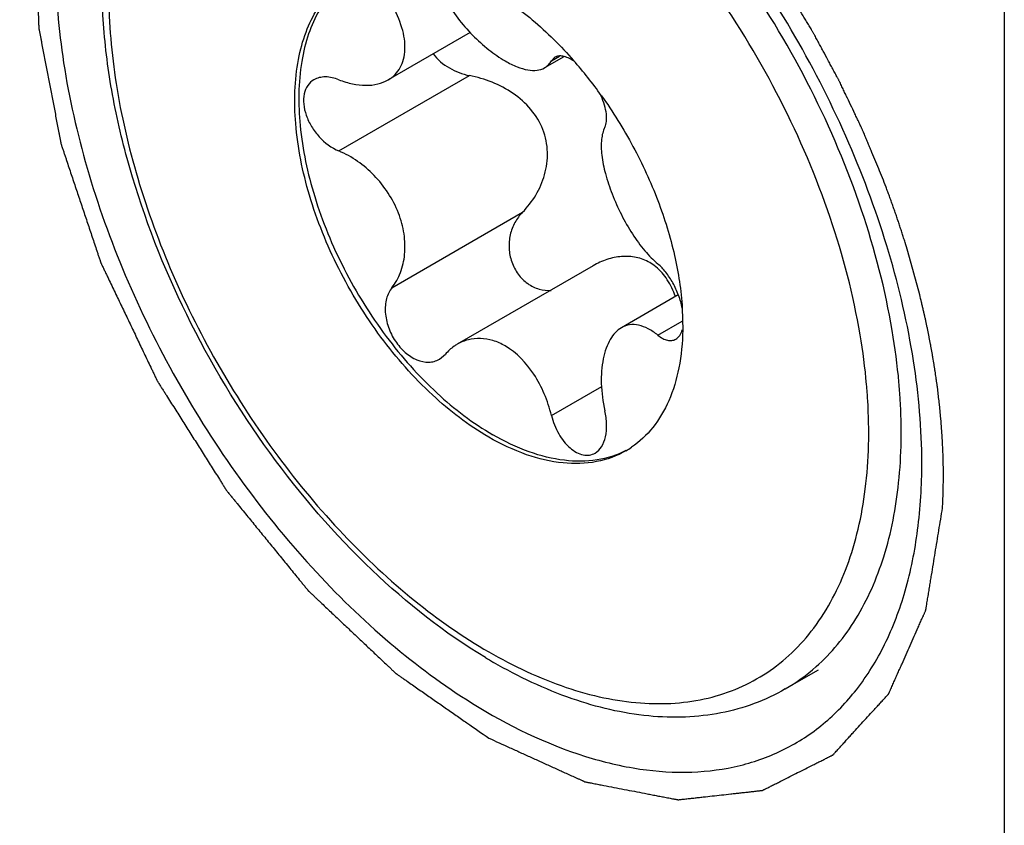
# Model space of a CAD drawing. Header units: inches. Extents: x 0 to 34, y 0 to 22.
# Tile 51 of 126: x 23.911 to 24.08, y 9.2 to 9.338. Entities that reach past the tile are written whole.
import ezdxf

# ---------------------------------------------------------------- set-up
doc = ezdxf.new("R2010")
doc.units = ezdxf.units.IN
doc.header["$LTSCALE"] = 1.87
doc.header["$MEASUREMENT"] = 0
doc.layers.get('0').update_dxf_attribs({"linetype": 'CONTINUOUS'})
doc.layers.add('02___PRT_ALL_AXES', color=7, linetype='CONTINUOUS')
doc.layers.add('COSMETIC', color=7, linetype='CONTINUOUS')

msp = doc.modelspace()

# ---------------------------------------------------------------- linework, layer by layer
at = {"color": 7, "linetype": 'CONTINUOUS'}
for p, q in [((24.0799177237, 13.3958935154), (24.0799177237, 8.8236599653)), ((23.98836336, 9.3359274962), (23.9742654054, 9.327787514)), ((24.0043963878, 9.3317698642), (24.0010965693, 9.3298645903)), ((24.0022736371, 9.331077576), (24.0036392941, 9.3318660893)), ((24.0028602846, 9.3316829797), (24.0022736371, 9.331077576)), ((23.965830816, 9.3156108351), (23.988215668, 9.3285355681)), ((23.9749248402, 9.292172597), (23.9973096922, 9.30509733)), ((24.0093993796, 9.2959255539), (23.9861352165, 9.2824931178)), ((24.0240110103, 9.2909472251), (24.0142685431, 9.2853220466)), ((24.0247053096, 9.2886656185), (24.0247884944, 9.2849152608)), ((24.0205284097, 9.28402913), (24.0246831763, 9.2864280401)), ((23.9830589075, 9.2799168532), (23.9840855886, 9.2807763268)), ((24.0022736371, 9.2702747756), (24.0108910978, 9.2752503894))]:
    msp.add_line(p, q, dxfattribs=at)
for centre, radius, start, end in [((23.9490378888, 9.2810712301), 0.0758835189, 35.5026209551, 41.2583291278), ((24.015092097, 9.2895127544), 0.008052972, 51.0699966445, 59.9292445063), ((24.0072045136, 9.2778269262), 0.0156994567, 299.9994337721, 304.0946015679), ((24.0383196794, 9.3075711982), 0.0919381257, 238.9816782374, 239.9957149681), ((24.0261828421, 9.25136998), 0.0323136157, 300.0152062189, 311.6427433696)]:
    msp.add_arc(centre, radius, start, end, dxfattribs=at)
for points, knots in [([(23.9909428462, 9.228779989), (23.9839381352, 9.2329914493), (23.9704180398, 9.2436854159), (23.9531982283, 9.2636998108), (23.9391540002, 9.2870376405), (23.9308705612, 9.3080984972), (23.9268505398, 9.3250347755), (23.9252638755, 9.337171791), (23.9251000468, 9.3487131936), (23.9263871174, 9.3594468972), (23.9291422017, 9.3691715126), (23.9333754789, 9.3776826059), (23.9390586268, 9.3847412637), (23.9437790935, 9.3883294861), (23.946279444, 9.3897731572)], [0, 0, 0, 0, 0.1288745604, 0.2692510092, 0.4143588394, 0.5564089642, 0.6240653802, 0.6884358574, 0.7490226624, 0.8056053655, 0.8583060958, 0.9076335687, 0.9544751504, 1, 1, 1, 1]), ([(23.991529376, 9.3801922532), (23.9874864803, 9.3825265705), (23.9794451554, 9.3863529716), (23.967093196, 9.3893407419), (23.9572296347, 9.3890805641), (23.9501853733, 9.3871309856), (23.9453928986, 9.3848886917), (23.941054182, 9.3818604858), (23.9358427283, 9.3767362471), (23.9306843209, 9.3683261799), (23.9270938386, 9.3561317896), (23.9259749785, 9.3420996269), (23.9273297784, 9.3267248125), (23.931090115, 9.3105542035), (23.9371140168, 9.2941803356), (23.9451761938, 9.2782115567), (23.9549748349, 9.2632457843), (23.9661444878, 9.2498420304), (23.9782638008, 9.2385039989), (23.9870709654, 9.2323302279), (23.991529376, 9.2297559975)], [0, 0, 0, 0, 0.0603481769, 0.1143459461, 0.1629169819, 0.1858888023, 0.2084349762, 0.2309807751, 0.2539513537, 0.3025184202, 0.3565156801, 0.4168770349, 0.483444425, 0.5552710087, 0.6308760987, 0.7084491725, 0.7860225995, 0.8616282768, 0.9334494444, 1, 1, 1, 1]), ([(24.0607061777, 9.2848208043), (24.059521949, 9.2918293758), (24.0558212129, 9.3060299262), (24.0471329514, 9.3265464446), (24.0355724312, 9.3459788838), (24.0261415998, 9.3577861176), (24.0210670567, 9.3632269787)], [0, 0, 0, 0, 0.239705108, 0.4924583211, 0.7490949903, 1, 1, 1, 1]), ([(24.0552012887, 9.2841051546), (24.0540492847, 9.2909230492), (24.0504315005, 9.3047360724), (24.0419210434, 9.3246676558), (24.0305968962, 9.3435011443), (24.0213580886, 9.3549079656), (24.0163897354, 9.3601453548)], [0, 0, 0, 0, 0.2398867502, 0.4928839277, 0.7495484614, 1, 1, 1, 1]), ([(23.991529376, 9.266561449), (23.9880470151, 9.2685721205), (23.9812871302, 9.2737741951), (23.9726346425, 9.2836177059), (23.9655124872, 9.2952011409), (23.9605091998, 9.3075827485), (23.9580256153, 9.3197562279), (23.9582482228, 9.3293483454), (23.9600232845, 9.3359274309), (23.9620006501, 9.340019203), (23.9646462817, 9.3433649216), (23.9668447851, 9.3450479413), (23.9680046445, 9.3457175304)], [0, 0, 0, 0, 0.1286842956, 0.2702780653, 0.4174347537, 0.5617817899, 0.6954523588, 0.8127161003, 0.8646798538, 0.9125126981, 0.9571410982, 1, 1, 1, 1]), ([(23.9680182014, 9.3457017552), (23.9669025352, 9.3449794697), (23.9648009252, 9.3431988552), (23.9623061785, 9.3397564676), (23.960467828, 9.3356028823), (23.9588664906, 9.3289868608), (23.9588074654, 9.3194351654), (23.9614047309, 9.3073725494), (23.9664476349, 9.2951540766), (23.9735410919, 9.2837505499), (23.9821126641, 9.2740675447), (23.9887888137, 9.2689475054), (23.9922253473, 9.266963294)], [0, 0, 0, 0, 0.0428947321, 0.0878275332, 0.1361098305, 0.1885543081, 0.3065827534, 0.4404960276, 0.5845609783, 0.7310809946, 0.8719276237, 1, 1, 1, 1]), ([(23.991529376, 9.3433868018), (23.9941714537, 9.3418612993), (23.9993659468, 9.3381135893), (24.0038952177, 9.3336048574), (24.006082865, 9.3311130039)], [0, 0, 0, 0, 0.4791861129, 1, 1, 1, 1]), ([(23.9742653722, 9.3277875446), (23.9747001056, 9.3280384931), (23.9755071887, 9.3286532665), (23.9764243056, 9.3298855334), (23.9769961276, 9.3313664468), (23.9772170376, 9.3330413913), (23.9771013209, 9.3348649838), (23.9765036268, 9.3375287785), (23.9756340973, 9.3394861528), (23.9749248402, 9.3407614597)], [0, 0, 0, 0, 0.1047023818, 0.2086161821, 0.3164419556, 0.4321884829, 0.5583286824, 0.6956188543, 1, 1, 1, 1]), ([(23.9840855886, 9.3415791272), (23.9853630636, 9.3393591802), (23.987734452, 9.3363047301), (23.9914075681, 9.3329783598), (23.9933756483, 9.331605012), (23.9943610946, 9.3310360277)], [0, 0, 0, 0, 0.5173912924, 0.7701349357, 1, 1, 1, 1]), ([(23.9819898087, 9.3322509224), (23.982742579, 9.3312828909), (23.9846647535, 9.3296521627), (23.9870089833, 9.3287666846), (23.988215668, 9.3285355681)], [0, 0, 0, 0, 0.4995225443, 1, 1, 1, 1]), ([(24.0060428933, 9.3310548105), (24.0057474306, 9.3312498), (24.0051746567, 9.3315761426), (24.0043081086, 9.3318750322), (24.0035217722, 9.3319358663), (24.0030518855, 9.3317937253), (24.002860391, 9.3316830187)], [0, 0, 0, 0, 0.3129847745, 0.5799467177, 0.8044378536, 1, 1, 1, 1]), ([(23.9943610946, 9.3310360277), (23.9950105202, 9.3306610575), (23.9962535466, 9.3300343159), (23.9980933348, 9.3294584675), (23.9997311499, 9.3293462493), (24.0007036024, 9.3296376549), (24.0010965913, 9.3298645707)], [0, 0, 0, 0, 0.3163979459, 0.5851570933, 0.8085353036, 1, 1, 1, 1]), ([(24.0010965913, 9.3298645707), (24.0013381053, 9.3300040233), (24.0017923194, 9.3303600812), (24.0021310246, 9.3308254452), (24.0022736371, 9.331077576)], [0, 0, 0, 0, 0.4905148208, 1, 1, 1, 1]), ([(23.961559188, 9.3278120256), (23.9611418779, 9.3275711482), (23.9603824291, 9.3268632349), (23.9597863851, 9.3253542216), (23.9597298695, 9.3235724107), (23.9601813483, 9.3216578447), (23.9610970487, 9.3197537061), (23.9627958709, 9.3174833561), (23.9645508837, 9.3161480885), (23.965830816, 9.3156108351)], [0, 0, 0, 0, 0.0951004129, 0.1969511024, 0.3122481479, 0.4417549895, 0.5817266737, 0.726028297, 1, 1, 1, 1]), ([(23.965830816, 9.3278247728), (23.965097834, 9.3281142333), (23.9639542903, 9.3283868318), (23.9624846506, 9.3282274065), (23.9618433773, 9.3279760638), (23.961559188, 9.3278120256)], [0, 0, 0, 0, 0.5375575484, 0.7761726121, 1, 1, 1, 1]), ([(23.965830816, 9.3278247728), (23.9665953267, 9.3275228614), (23.9681105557, 9.3270533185), (23.9703763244, 9.3267852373), (23.972461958, 9.3269929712), (23.9737175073, 9.3274712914), (23.9742653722, 9.3277875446)], [0, 0, 0, 0, 0.2834928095, 0.5441209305, 0.781821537, 1, 1, 1, 1]), ([(23.9973096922, 9.30509733), (23.9981825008, 9.3059837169), (23.9997366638, 9.3079929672), (24.0012739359, 9.3115178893), (24.0018022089, 9.3154228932), (24.0010185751, 9.3193869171), (23.9988779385, 9.3228899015), (23.9957800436, 9.3256069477), (23.9921521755, 9.3275162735), (23.9895354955, 9.3282827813), (23.988215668, 9.3285355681)], [0, 0, 0, 0, 0.1180178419, 0.2382901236, 0.3609986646, 0.4861797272, 0.6138422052, 0.7431849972, 0.872510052, 1, 1, 1, 1]), ([(24.0114343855, 9.3196813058), (24.0115890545, 9.3199869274), (24.0117713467, 9.3207560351), (24.0117244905, 9.3220450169), (24.0113973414, 9.3235337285), (24.0110150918, 9.3245569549), (24.010782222, 9.3250852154)], [0, 0, 0, 0, 0.1841576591, 0.4145502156, 0.68961541, 1, 1, 1, 1]), ([(24.0108138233, 9.3251398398), (24.0128102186, 9.3223473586), (24.0164323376, 9.3165208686), (24.0206665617, 9.3073079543), (24.0235466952, 9.2979869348), (24.0245165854, 9.2917074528), (24.0247053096, 9.2886656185)], [0, 0, 0, 0, 0.2608386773, 0.5196785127, 0.7684185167, 1, 1, 1, 1]), ([(24.0114343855, 9.3196813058), (24.0111128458, 9.3190459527), (24.0107438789, 9.3174326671), (24.0108526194, 9.3147256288), (24.011505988, 9.3115740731), (24.0126499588, 9.3081585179), (24.0141980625, 9.3046916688), (24.0160614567, 9.3014124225), (24.0181415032, 9.2985491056), (24.0197174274, 9.2969210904), (24.0205284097, 9.2962430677)], [0, 0, 0, 0, 0.0814671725, 0.1845532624, 0.308548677, 0.4483559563, 0.5959619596, 0.7422801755, 0.8790633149, 1, 1, 1, 1]), ([(23.9749248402, 9.292172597), (23.9755433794, 9.2929433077), (23.9765598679, 9.2947834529), (23.9772541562, 9.2979713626), (23.9771256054, 9.3014801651), (23.9758100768, 9.3063103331), (23.9722793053, 9.3116661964), (23.968083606, 9.3146652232), (23.965830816, 9.3156108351)], [0, 0, 0, 0, 0.1043105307, 0.2176886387, 0.340562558, 0.4713064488, 0.7421110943, 1, 1, 1, 1]), ([(23.9973096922, 9.30509733), (23.9968000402, 9.3045797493), (23.9959081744, 9.3033767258), (23.9951042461, 9.3012460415), (23.9949041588, 9.2989087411), (23.995360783, 9.2965641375), (23.9964570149, 9.2944496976), (23.9980947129, 9.2928055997), (24.0000946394, 9.2918239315), (24.0015424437, 9.291673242), (24.0022358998, 9.2917221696)], [0, 0, 0, 0, 0.1206873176, 0.2451164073, 0.37381068, 0.505467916, 0.6367963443, 0.7638448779, 0.8844972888, 1, 1, 1, 1]), ([(24.0191271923, 9.2964818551), (24.0184102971, 9.2968957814), (24.0168240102, 9.2974965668), (24.0142777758, 9.2976273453), (24.0117451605, 9.2970897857), (24.0101585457, 9.2963640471), (24.0093993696, 9.2959255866)], [0, 0, 0, 0, 0.2439686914, 0.4899228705, 0.7416246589, 1, 1, 1, 1]), ([(24.0235232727, 9.2906680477), (24.0231712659, 9.2916687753), (24.0222999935, 9.2935565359), (24.0209302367, 9.2951501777), (24.020152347, 9.2957772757)], [0, 0, 0, 0, 0.5149635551, 1, 1, 1, 1]), ([(24.0247050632, 9.2886690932), (24.0245559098, 9.2894169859), (24.024119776, 9.2909045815), (24.023161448, 9.2929832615), (24.0219737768, 9.2948027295), (24.0210247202, 9.2958281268), (24.0205284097, 9.2962430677)], [0, 0, 0, 0, 0.2604463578, 0.5267901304, 0.7790685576, 1, 1, 1, 1]), ([(23.9749248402, 9.292172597), (23.9744906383, 9.2916315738), (23.9738465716, 9.2902458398), (23.9736829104, 9.2878757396), (23.9742262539, 9.2853648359), (23.9754056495, 9.2829944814), (23.9770807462, 9.281039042), (23.9790644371, 9.2797269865), (23.9808753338, 9.279322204), (23.9821966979, 9.2795126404), (23.9827878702, 9.2797602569), (23.9830589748, 9.2799169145)], [0, 0, 0, 0, 0.1117457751, 0.2379912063, 0.3768284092, 0.5208114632, 0.6602678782, 0.7869692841, 0.8980675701, 0.9495627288, 1, 1, 1, 1]), ([(24.014268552, 9.2853220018), (24.013886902, 9.2851017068), (24.0131534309, 9.2844998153), (24.0122779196, 9.2832789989), (24.0115888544, 9.2817446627), (24.0109117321, 9.2792307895), (24.0106813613, 9.2755966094), (24.011086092, 9.2726219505), (24.0114343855, 9.2710924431)], [0, 0, 0, 0, 0.0864554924, 0.1830936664, 0.2924086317, 0.4146813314, 0.6922398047, 1, 1, 1, 1]), ([(24.0205284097, 9.28402913), (24.0200051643, 9.2844481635), (24.0189635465, 9.285157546), (24.0173006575, 9.2858102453), (24.0156797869, 9.28591153), (24.014697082, 9.2855693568), (24.014268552, 9.2853220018)], [0, 0, 0, 0, 0.2964713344, 0.553530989, 0.7811714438, 1, 1, 1, 1]), ([(24.0247884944, 9.2849152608), (24.024746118, 9.2827408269), (24.0243534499, 9.2785979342), (24.0226649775, 9.2728815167), (24.0199273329, 9.2681570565), (24.0173791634, 9.2657561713), (24.0160050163, 9.2648259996)], [0, 0, 0, 0, 0.2870907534, 0.5461672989, 0.7809551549, 1, 1, 1, 1]), ([(24.0236040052, 9.2833513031), (24.0238656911, 9.2835023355), (24.0243503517, 9.2839867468), (24.0246074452, 9.2846069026), (24.0247063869, 9.2849502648)], [0, 0, 0, 0, 0.4581558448, 1, 1, 1, 1]), ([(24.0620675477, 9.273047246), (24.0620099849, 9.2740113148), (24.0617174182, 9.2779525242), (24.0612036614, 9.2818765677), (24.0607061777, 9.2848208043)], [0, 0, 0, 0, 0.2443940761, 1, 1, 1, 1]), ([(23.9943610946, 9.2821822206), (23.9936909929, 9.2825691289), (23.9923087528, 9.2831861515), (23.9901278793, 9.2835665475), (23.9880156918, 9.2833563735), (23.9867243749, 9.2828333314), (23.9861352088, 9.2824931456)], [0, 0, 0, 0, 0.2696302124, 0.5220414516, 0.7629344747, 1, 1, 1, 1]), ([(24.0205284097, 9.28402913), (24.0207901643, 9.2838195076), (24.02131023, 9.2834653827), (24.0221338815, 9.2831377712), (24.0229233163, 9.2830766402), (24.023400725, 9.2832339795), (24.0236040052, 9.2833513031)], [0, 0, 0, 0, 0.3016348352, 0.5621019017, 0.788886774, 1, 1, 1, 1]), ([(24.0565068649, 9.2728139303), (24.0564516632, 9.2737385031), (24.0561710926, 9.2775182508), (24.0556783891, 9.2812815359), (24.0552012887, 9.2841051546)], [0, 0, 0, 0, 0.2443939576, 1, 1, 1, 1]), ([(23.9861352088, 9.2824931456), (23.9859446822, 9.2823831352), (23.9851907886, 9.2819020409), (23.9845240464, 9.2812877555), (23.9840855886, 9.2807763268)], [0, 0, 0, 0, 0.2461865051, 1, 1, 1, 1]), ([(24.0022736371, 9.2702747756), (24.0019667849, 9.2715334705), (24.0011540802, 9.2739868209), (23.9988988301, 9.2782964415), (23.9963510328, 9.2810332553), (23.9943610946, 9.2821822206)], [0, 0, 0, 0, 0.2662954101, 0.5276948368, 1, 1, 1, 1]), ([(24.0476547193, 9.2272219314), (24.0489652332, 9.228384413), (24.051448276, 9.2309657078), (24.0557781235, 9.2370521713), (24.0598109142, 9.2463395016), (24.0622530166, 9.2591524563), (24.0623519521, 9.2682840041), (24.0620675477, 9.273047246)], [0, 0, 0, 0, 0.1059612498, 0.2156419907, 0.4504627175, 0.7113726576, 1, 1, 1, 1]), ([(23.991529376, 9.2297559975), (23.9957448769, 9.2273220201), (24.0022246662, 9.2242633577), (24.0111134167, 9.2217894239), (24.017399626, 9.2208601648), (24.0234267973, 9.2208202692), (24.0291307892, 9.2216774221), (24.034445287, 9.2234290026), (24.039304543, 9.2260584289), (24.0436478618, 9.2295348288), (24.0487931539, 9.2353588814), (24.0525796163, 9.2426734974), (24.055013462, 9.2508762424), (24.0566763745, 9.2603280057), (24.0568082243, 9.2677664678), (24.0565068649, 9.2728139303)], [0, 0, 0, 0, 0.1428005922, 0.208343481, 0.2701533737, 0.3286600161, 0.3845234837, 0.4386199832, 0.4919901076, 0.5457472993, 0.6009656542, 0.7190083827, 0.7833782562, 0.8516627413, 1, 1, 1, 1]), ([(24.0022736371, 9.2702747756), (24.0025408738, 9.2691785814), (24.003344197, 9.2671413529), (24.0049678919, 9.2650282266), (24.0065131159, 9.2639272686), (24.0076540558, 9.2634815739), (24.0087761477, 9.2634196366), (24.0094593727, 9.2636554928), (24.009756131, 9.2638268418)], [0, 0, 0, 0, 0.3038603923, 0.5821337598, 0.7033943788, 0.8110013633, 0.9077147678, 1, 1, 1, 1]), ([(24.009756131, 9.2638268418), (24.0102052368, 9.2640861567), (24.0110187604, 9.2649436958), (24.0116531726, 9.266706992), (24.0118127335, 9.2688297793), (24.0116089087, 9.2703260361), (24.0114343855, 9.2710924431)], [0, 0, 0, 0, 0.1972745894, 0.4297695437, 0.7009935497, 1, 1, 1, 1]), ([(24.0150541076, 9.2642307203), (24.0135021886, 9.2633347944), (24.0099362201, 9.2620394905), (24.0040139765, 9.2618914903), (23.9977009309, 9.2634138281), (23.9935946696, 9.2653689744), (23.991529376, 9.266561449)], [0, 0, 0, 0, 0.2177669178, 0.4509475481, 0.7101850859, 1, 1, 1, 1]), ([(24.0150472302, 9.2642503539), (24.0135028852, 9.263460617), (24.0099999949, 9.2623618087), (24.0042664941, 9.2623681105), (23.998179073, 9.263913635), (23.9942173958, 9.2658131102), (23.9922253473, 9.266963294)], [0, 0, 0, 0, 0.2177712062, 0.4517444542, 0.7112058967, 1, 1, 1, 1]), ([(24.042347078, 9.2233898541), (24.0406545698, 9.2224126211), (24.0370725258, 9.2207322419), (24.031300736, 9.2191258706), (24.0251993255, 9.2184301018), (24.016549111, 9.2187096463), (24.0052046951, 9.2214071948), (23.9966270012, 9.2254813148), (23.992344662, 9.2279538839)], [0, 0, 0, 0, 0.111628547, 0.2247237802, 0.3407660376, 0.4610014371, 0.717560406, 1, 1, 1, 1])]:
    msp.add_open_spline(points, degree=3, knots=knots, dxfattribs=at)
at = {"layer": '02___PRT_ALL_AXES', "color": 7, "linetype": 'CONTINUOUS'}
msp.add_line((24.042347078, 9.2233898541), (24.0480701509, 9.2266942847), dxfattribs=at)
for points, knots in [([(24.0657755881, 9.2621052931), (24.0657755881, 9.2679717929), (24.0646966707, 9.2801860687), (24.0604164, 9.2986125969), (24.0535477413, 9.317278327), (24.0443588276, 9.3354768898), (24.0331905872, 9.3525342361), (24.0204602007, 9.3678120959), (24.0066454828, 9.3807356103), (23.9966050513, 9.3877719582), (23.9915222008, 9.3907061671)], [0, 0, 0, 0, 0.1141005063, 0.2373491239, 0.3669734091, 0.5000005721, 0.633028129, 0.7626784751, 0.8858512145, 1, 1, 1, 1]), ([(23.917283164, 9.3478429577), (23.917283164, 9.342123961), (23.9183086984, 9.3302244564), (23.9223880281, 9.3122576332), (23.9289450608, 9.294029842), (23.9377357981, 9.2761998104), (23.9484470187, 9.2593955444), (23.9606985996, 9.2442175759), (23.9740529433, 9.2312128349), (23.983778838, 9.2239977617), (23.988720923, 9.2209289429)], [0, 0, 0, 0, 0.1136435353, 0.2362519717, 0.3651943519, 0.4976755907, 0.6304820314, 0.7603904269, 0.8844015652, 1, 1, 1, 1]), ([(24.0545585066, 9.2232719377), (24.0564345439, 9.2256676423), (24.0597725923, 9.23109732), (24.0632627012, 9.240385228), (24.0653437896, 9.2508813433), (24.0657755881, 9.2582753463), (24.0657755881, 9.2621052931)], [0, 0, 0, 0, 0.2220459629, 0.4612097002, 0.7205169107, 1, 1, 1, 1]), ([(23.988720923, 9.2209289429), (23.9947827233, 9.2171648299), (24.0041926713, 9.2125432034), (24.0171799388, 9.2094498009), (24.026170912, 9.2088642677), (24.0346017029, 9.2099686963), (24.0423102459, 9.2127649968), (24.0491140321, 9.2172158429), (24.0528796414, 9.2211280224), (24.0545585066, 9.2232719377)], [0, 0, 0, 0, 0.2953835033, 0.4277496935, 0.5507302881, 0.6662732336, 0.777264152, 0.887274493, 1, 1, 1, 1]), ([(23.9896867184, 8.9885082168), (23.9859725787, 9.0073808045), (23.9757383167, 9.045479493), (23.9534912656, 9.1011285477), (23.9294635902, 9.1460476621), (23.9072700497, 9.1803982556), (23.8952649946, 9.1968979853), (23.889061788, 9.2049259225)], [0, 0, 0, 0, 0.2398131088, 0.4903045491, 0.7457626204, 0.8735101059, 1, 1, 1, 1])]:
    msp.add_open_spline(points, degree=3, knots=knots, dxfattribs=at)
at = {"layer": 'COSMETIC', "color": 7, "linetype": 'CONTINUOUS'}
for p, q in [((24.0654215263, 9.2909668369), (24.0633874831, 9.2983623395)), ((24.0690511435, 9.2696220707), (24.068797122, 9.2722322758))]:
    msp.add_line(p, q, dxfattribs=at)
for points, knots in [([(23.9850067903, 9.3984291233), (23.9837969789, 9.3988662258), (23.9819822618, 9.3995218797), (23.979562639, 9.4003960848), (23.9777479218, 9.4010517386), (23.9759332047, 9.4017073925), (23.9744209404, 9.4022537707), (23.973211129, 9.4026908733), (23.9724549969, 9.4029640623), (23.9718500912, 9.4031826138), (23.971396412, 9.4033465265), (23.9709427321, 9.4035104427), (23.970564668, 9.4036470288), (23.9702622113, 9.4037563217), (23.9700353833, 9.4038382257), (23.9698463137, 9.4039066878), (23.969695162, 9.4039609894), (23.969609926, 9.4039924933), (23.969553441, 9.4040119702), (23.9695245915, 9.4040244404), (23.9694981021, 9.4040262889), (23.9694624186, 9.4040303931), (23.9694179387, 9.4040349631), (23.9693110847, 9.4040463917), (23.9690796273, 9.4040708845), (23.9687234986, 9.4041087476), (23.9682961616, 9.4041541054), (23.9677263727, 9.4042146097), (23.9670141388, 9.4042902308), (23.9661594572, 9.4043809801), (23.9653047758, 9.4044717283), (23.9644500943, 9.4045624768), (23.9633105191, 9.4046834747), (23.96188605, 9.4048347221), (23.9604615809, 9.4049859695), (23.9593220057, 9.4051069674), (23.9584673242, 9.4051977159), (23.9577550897, 9.4052733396), (23.9571853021, 9.4053338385), (23.9567579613, 9.4053792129), (23.9563306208, 9.4054245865), (23.955974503, 9.4054624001), (23.9556896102, 9.4054926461), (23.9554759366, 9.4055153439), (23.9552978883, 9.4055342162), (23.9551554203, 9.4055494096), (23.9550664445, 9.405558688), (23.9550040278, 9.4055656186), (23.9549685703, 9.4055688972), (23.954932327, 9.4055747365), (23.9548926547, 9.4055636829), (23.9548273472, 9.4055519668), (23.95474634, 9.4055352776), (23.954616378, 9.4055097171), (23.9544540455, 9.4054773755), (23.9541942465, 9.4054258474), (23.9538695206, 9.4053613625), (23.9533499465, 9.4052582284), (23.9527004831, 9.4051292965), (23.9519211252, 9.4049745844), (23.9511417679, 9.4048198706), (23.9501026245, 9.4046135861), (23.9488036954, 9.4043557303), (23.9472449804, 9.4040463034), (23.9459460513, 9.4037884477), (23.944906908, 9.4035821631), (23.9442574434, 9.4034532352), (23.9437378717, 9.403350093), (23.9433481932, 9.4032727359), (23.9429585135, 9.4031953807), (23.9426337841, 9.4031309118), (23.9423739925, 9.4030793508), (23.9421791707, 9.4030406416), (23.9419842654, 9.4030020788), (23.9418221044, 9.4029694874), (23.9417162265, 9.4029491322), (23.941667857, 9.4029388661), (23.9416343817, 9.4029341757), (23.9416015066, 9.4029125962), (23.9415608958, 9.4028887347), (23.9415071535, 9.4028562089), (23.9414398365, 9.4028157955), (23.9413591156, 9.402767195), (23.9412514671, 9.4027024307), (23.9410630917, 9.4025890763), (23.940793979, 9.4024271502), (23.9403634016, 9.4021680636), (23.9398251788, 9.401844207), (23.9391793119, 9.4014555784), (23.9385334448, 9.40106695), (23.9378875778, 9.4006783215), (23.9370264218, 9.4001601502), (23.9359499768, 9.3995124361), (23.9348735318, 9.398864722), (23.9340123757, 9.3983465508), (23.9333665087, 9.3979579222), (23.9327206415, 9.3975692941), (23.9321824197, 9.397245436), (23.9317518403, 9.3969863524), (23.9314289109, 9.396792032), (23.9311597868, 9.3966301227), (23.9309714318, 9.3965167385), (23.9308637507, 9.396452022), (23.9307831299, 9.3964032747), (23.9307154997, 9.3963633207), (23.9306623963, 9.3963298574), (23.9306198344, 9.3963088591), (23.9305877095, 9.3962722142), (23.9305463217, 9.3962211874), (23.9304732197, 9.3961329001), (23.9303691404, 9.3960062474), (23.9302440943, 9.3958544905), (23.9301190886, 9.3957026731), (23.9299524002, 9.395500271), (23.9296607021, 9.3951460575), (23.9292439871, 9.3946400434), (23.9287439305, 9.3940328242), (23.9282438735, 9.3934256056), (23.927577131, 9.3926159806), (23.9267437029, 9.3916039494), (23.9257435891, 9.3903895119), (23.9249101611, 9.3893774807), (23.9242434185, 9.3885678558), (23.9237433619, 9.3879606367), (23.9233266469, 9.3874546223), (23.9229932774, 9.3870498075), (23.9227432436, 9.3867462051), (23.9225349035, 9.3864931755), (23.9223681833, 9.3862908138), (23.9222640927, 9.3861641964), (23.9221805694, 9.3860632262), (23.9221289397, 9.3859993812), (23.9220916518, 9.3859561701), (23.9220721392, 9.3859291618), (23.9220593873, 9.3858934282), (23.9220411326, 9.3858517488), (23.9220132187, 9.385783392), (23.9219778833, 9.3856985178), (23.9219215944, 9.3855623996), (23.9218511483, 9.3853923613), (23.9217666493, 9.3851882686), (23.9216539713, 9.3849161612), (23.9214567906, 9.3844399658), (23.921175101, 9.3837596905), (23.9208370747, 9.3829433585), (23.920499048, 9.382127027), (23.9201610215, 9.3813106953), (23.9197103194, 9.3802222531), (23.9191469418, 9.3788617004), (23.9185835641, 9.3775011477), (23.9181328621, 9.3764127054), (23.9177948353, 9.3755963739), (23.9174568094, 9.3747800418), (23.9171751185, 9.3740997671), (23.9169497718, 9.3735555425), (23.9167807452, 9.3731473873), (23.9166117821, 9.3727391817), (23.9164848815, 9.3724331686), (23.9164005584, 9.3722289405), (23.9163650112, 9.3721441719), (23.9163375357, 9.3720755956), (23.9163065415, 9.3720098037), (23.9162929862, 9.3719076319), (23.9162734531, 9.3717876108), (23.9162485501, 9.3716266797), (23.9162170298, 9.3714258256), (23.9161793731, 9.3711846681), (23.9161291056, 9.370863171), (23.9160411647, 9.3703005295), (23.9159155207, 9.3694967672), (23.9157144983, 9.3682107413), (23.9154632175, 9.3666032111), (23.9151616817, 9.3646741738), (23.9148601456, 9.3627451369), (23.9145586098, 9.3608160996), (23.914307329, 9.3592085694), (23.9141314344, 9.3580832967), (23.9140309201, 9.357440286), (23.9139555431, 9.3569580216), (23.9138927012, 9.3565561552), (23.9138424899, 9.3562346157), (23.9138046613, 9.3559935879), (23.9137736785, 9.3557923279), (23.913750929, 9.3556522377), (23.9137410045, 9.3555811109), (23.9137329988, 9.3555422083), (23.9137369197, 9.3554944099), (23.9137377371, 9.3554377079), (23.9137413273, 9.3553452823), (23.913745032, 9.3552303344), (23.9137498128, 9.3550921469), (23.9137560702, 9.3549079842), (23.913763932, 9.3546777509), (23.9137764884, 9.3543093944), (23.9137921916, 9.353848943), (23.9138110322, 9.3532964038), (23.9138361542, 9.352559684), (23.9138675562, 9.3516387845), (23.9139052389, 9.3505337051), (23.9139429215, 9.3494286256), (23.9139931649, 9.3479551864), (23.9140559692, 9.3461133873), (23.9141187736, 9.3442715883), (23.914169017, 9.342798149), (23.9142066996, 9.3416930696), (23.914244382, 9.3405879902), (23.9142757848, 9.3396670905), (23.9143009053, 9.3389303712), (23.9143197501, 9.3383778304), (23.9143354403, 9.337917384), (23.9143480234, 9.3375490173), (23.9143573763, 9.3372727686), (23.9143654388, 9.3370424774), (23.9143705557, 9.3368814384), (23.9143743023, 9.3367891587), (23.9143749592, 9.3366978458), (23.9143979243, 9.3365767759), (23.9144352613, 9.3363828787), (23.9144817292, 9.3361405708), (23.9145375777, 9.3358497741), (23.914612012, 9.3354620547), (23.9147050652, 9.3349774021), (23.9148167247, 9.3343958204), (23.9149656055, 9.3336203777), (23.9152261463, 9.3322633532), (23.9155983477, 9.3303247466), (23.9160449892, 9.3279984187), (23.9164916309, 9.3256720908), (23.9169382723, 9.323345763), (23.9173104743, 9.3214071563), (23.9176082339, 9.3198562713), (23.9177943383, 9.3188869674), (23.9179246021, 9.3182084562), (23.917999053, 9.3178207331), (23.9180548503, 9.3175299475), (23.9181014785, 9.317287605), (23.9181384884, 9.3170937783), (23.9181670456, 9.316948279), (23.9181882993, 9.3168274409), (23.9182241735, 9.3167277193), (23.9182731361, 9.3165789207), (23.9183820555, 9.3162560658), (23.9185477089, 9.3157596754), (23.9187473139, 9.3151638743), (23.9189466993, 9.3145681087), (23.9192126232, 9.3137737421), (23.9195450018, 9.3127807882), (23.9199438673, 9.3115892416), (23.9203427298, 9.3103976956), (23.9208745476, 9.3088089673), (23.9215393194, 9.306823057), (23.9222040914, 9.3048371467), (23.922735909, 9.3032484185), (23.9231347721, 9.3020568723), (23.9235336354, 9.3008653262), (23.9239324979, 9.29967378), (23.9242648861, 9.2986808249), (23.9244975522, 9.2979857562), (23.9246305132, 9.2975885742), (23.9247302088, 9.2972906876), (23.9248300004, 9.2969928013), (23.9249045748, 9.2967693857), (23.92495471, 9.2966204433), (23.9249790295, 9.2965459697), (23.9250062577, 9.2964715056), (23.9250564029, 9.2963722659), (23.9251143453, 9.2962482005), (23.9252097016, 9.2960497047), (23.9253279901, 9.2958015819), (23.9255177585, 9.2954045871), (23.9257547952, 9.294908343), (23.9260393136, 9.2943128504), (23.9264186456, 9.2935188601), (23.9268928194, 9.2925263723), (23.9274618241, 9.2913353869), (23.9282204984, 9.2897474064), (23.929168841, 9.2877624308), (23.9303068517, 9.2853804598), (23.9314448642, 9.28299849), (23.9323932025, 9.2810135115), (23.9331518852, 9.279425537), (23.9336260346, 9.2784330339), (23.9340054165, 9.277639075), (23.934242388, 9.2771427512), (23.9344322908, 9.2767459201), (23.9345502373, 9.2764973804), (23.9346462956, 9.2762997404), (23.9347024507, 9.2761734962), (23.9347626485, 9.2760832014), (23.9348201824, 9.2759910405), (23.9349221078, 9.2758306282), (23.9350670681, 9.2756010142), (23.9352993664, 9.2752338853), (23.9355896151, 9.2747748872), (23.9359379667, 9.2742241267), (23.9364024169, 9.2734897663), (23.936982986, 9.2725718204), (23.9376796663, 9.2714702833), (23.9383763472, 9.2703687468), (23.9393052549, 9.2689000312), (23.9404663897, 9.2670641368), (23.9418597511, 9.2648610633), (23.9430208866, 9.2630251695), (23.9439497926, 9.2615564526), (23.9446464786, 9.2604549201), (23.9452270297, 9.2595369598), (23.9456915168, 9.2588026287), (23.9459817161, 9.2583435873), (23.9462141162, 9.2579765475), (23.9463588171, 9.2577467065), (23.9464758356, 9.2575638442), (23.9465882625, 9.2573772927), (23.9467616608, 9.2571705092), (23.9469654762, 9.2569189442), (23.947238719, 9.2565847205), (23.9475797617, 9.2561665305), (23.9479892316, 9.2556648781), (23.948535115, 9.2549959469), (23.9492174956, 9.2541598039), (23.950036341, 9.2531564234), (23.9511281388, 9.2518185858), (23.9524928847, 9.2501462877), (23.9541305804, 9.2481395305), (23.9554953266, 9.2464672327), (23.9565871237, 9.2451293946), (23.9574059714, 9.2441260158), (23.9582248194, 9.2431226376), (23.958907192, 9.2422864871), (23.9594530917, 9.2416175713), (23.9597942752, 9.2411994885), (23.9600672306, 9.2408650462), (23.9602378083, 9.2406559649), (23.9603743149, 9.2404888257), (23.9604595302, 9.2403840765), (23.9605279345, 9.2403009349), (23.9605786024, 9.2402367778), (23.9606347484, 9.2401881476), (23.9607076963, 9.2401178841), (23.9607995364, 9.2400319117), (23.9609461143, 9.239893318), (23.9611294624, 9.2397204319), (23.9613494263, 9.2395128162), (23.9616427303, 9.2392360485), (23.9620093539, 9.2388900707), (23.9625959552, 9.2383365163), (23.9633292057, 9.2376445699), (23.9642091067, 9.2368142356), (23.9650890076, 9.235983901), (23.9662622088, 9.2348767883), (23.9677287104, 9.2334928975), (23.969488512, 9.2318322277), (23.9709550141, 9.2304483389), (23.9721282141, 9.2293412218), (23.973008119, 9.2285109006), (23.9737413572, 9.2278189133), (23.9743279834, 9.2272654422), (23.9747678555, 9.2268500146), (23.9751347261, 9.2265048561), (23.9753909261, 9.2262612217), (23.9755198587, 9.226142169), (23.9755921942, 9.2260696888), (23.9756713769, 9.2260199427), (23.9757680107, 9.2259499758), (23.9759239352, 9.2258423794), (23.9761183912, 9.2257063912), (23.9763519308, 9.2255438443), (23.9766632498, 9.2253268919), (23.9770524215, 9.2250557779), (23.9776750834, 9.2246219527), (23.9784534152, 9.2240796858), (23.9793874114, 9.2234289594), (23.9806327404, 9.2225613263), (23.9821894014, 9.2214767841), (23.9840573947, 9.2201753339), (23.985925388, 9.2188738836), (23.9884160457, 9.2171386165), (23.990284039, 9.2158371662), (23.9915293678, 9.2149695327)], [0, 0, 0, 0, 0.015625, 0.0234375, 0.03125, 0.0390625, 0.046875, 0.05078125, 0.0546875, 0.056640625, 0.05859375, 0.060546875, 0.0625, 0.0634765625, 0.064453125, 0.0654296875, 0.0659179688, 0.06640625, 0.0665283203, 0.0666503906, 0.0667724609, 0.0668945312, 0.0671386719, 0.0673828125, 0.068359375, 0.0703125, 0.072265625, 0.07421875, 0.078125, 0.08203125, 0.0859375, 0.08984375, 0.09375, 0.1015625, 0.109375, 0.11328125, 0.1171875, 0.12109375, 0.123046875, 0.125, 0.126953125, 0.12890625, 0.1298828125, 0.130859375, 0.1318359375, 0.1323242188, 0.1328125, 0.1330566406, 0.1331787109, 0.1333007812, 0.1335449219, 0.1337890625, 0.1342773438, 0.134765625, 0.1357421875, 0.13671875, 0.138671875, 0.140625, 0.14453125, 0.1484375, 0.15234375, 0.15625, 0.1640625, 0.171875, 0.1796875, 0.18359375, 0.1875, 0.189453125, 0.19140625, 0.193359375, 0.1953125, 0.1962890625, 0.197265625, 0.1982421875, 0.19921875, 0.1997070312, 0.1998291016, 0.1999511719, 0.2001953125, 0.2004394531, 0.2006835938, 0.201171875, 0.2016601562, 0.2021484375, 0.203125, 0.205078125, 0.20703125, 0.2109375, 0.21484375, 0.21875, 0.22265625, 0.2265625, 0.234375, 0.2421875, 0.24609375, 0.25, 0.25390625, 0.2578125, 0.259765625, 0.26171875, 0.263671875, 0.2646484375, 0.2651367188, 0.265625, 0.2661132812, 0.2663574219, 0.2666015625, 0.2668457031, 0.2670898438, 0.267578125, 0.2685546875, 0.26953125, 0.2705078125, 0.271484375, 0.2734375, 0.27734375, 0.28125, 0.28515625, 0.2890625, 0.296875, 0.3046875, 0.3125, 0.31640625, 0.3203125, 0.32421875, 0.326171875, 0.328125, 0.330078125, 0.3310546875, 0.33203125, 0.3325195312, 0.3330078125, 0.3332519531, 0.3333740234, 0.3334960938, 0.3337402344, 0.333984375, 0.3344726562, 0.3349609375, 0.3359375, 0.3369140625, 0.337890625, 0.33984375, 0.34375, 0.34765625, 0.3515625, 0.35546875, 0.359375, 0.3671875, 0.375, 0.37890625, 0.3828125, 0.38671875, 0.390625, 0.392578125, 0.39453125, 0.396484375, 0.3984375, 0.3989257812, 0.3994140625, 0.3996582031, 0.3999023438, 0.400390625, 0.4008789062, 0.4013671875, 0.40234375, 0.4033203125, 0.404296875, 0.40625, 0.41015625, 0.4140625, 0.421875, 0.4296875, 0.4375, 0.4453125, 0.453125, 0.45703125, 0.458984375, 0.4609375, 0.462890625, 0.4638671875, 0.46484375, 0.4658203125, 0.4663085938, 0.4665527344, 0.4666748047, 0.466796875, 0.4670410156, 0.4672851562, 0.4677734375, 0.4682617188, 0.46875, 0.4697265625, 0.470703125, 0.47265625, 0.474609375, 0.4765625, 0.48046875, 0.484375, 0.48828125, 0.4921875, 0.5, 0.5078125, 0.51171875, 0.515625, 0.51953125, 0.5234375, 0.525390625, 0.52734375, 0.529296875, 0.5302734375, 0.53125, 0.5322265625, 0.5327148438, 0.5329589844, 0.533203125, 0.5336914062, 0.5341796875, 0.53515625, 0.5361328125, 0.537109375, 0.5390625, 0.541015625, 0.54296875, 0.546875, 0.5546875, 0.5625, 0.5703125, 0.578125, 0.5859375, 0.58984375, 0.59375, 0.595703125, 0.5966796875, 0.59765625, 0.5986328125, 0.5991210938, 0.599609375, 0.6000976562, 0.6003417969, 0.6005859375, 0.6015625, 0.603515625, 0.60546875, 0.607421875, 0.609375, 0.61328125, 0.6171875, 0.62109375, 0.625, 0.6328125, 0.640625, 0.64453125, 0.6484375, 0.65234375, 0.65625, 0.66015625, 0.662109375, 0.6630859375, 0.6640625, 0.6650390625, 0.666015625, 0.6662597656, 0.6665039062, 0.6667480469, 0.6669921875, 0.6674804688, 0.66796875, 0.6689453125, 0.669921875, 0.671875, 0.673828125, 0.67578125, 0.6796875, 0.68359375, 0.6875, 0.6953125, 0.703125, 0.7109375, 0.71875, 0.72265625, 0.7265625, 0.728515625, 0.73046875, 0.7314453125, 0.732421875, 0.7329101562, 0.7333984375, 0.7336425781, 0.7338867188, 0.734375, 0.7353515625, 0.736328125, 0.73828125, 0.740234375, 0.7421875, 0.74609375, 0.75, 0.75390625, 0.7578125, 0.765625, 0.7734375, 0.78125, 0.78515625, 0.7890625, 0.79296875, 0.794921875, 0.796875, 0.7978515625, 0.798828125, 0.7993164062, 0.7998046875, 0.80078125, 0.8017578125, 0.802734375, 0.8046875, 0.806640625, 0.80859375, 0.8125, 0.81640625, 0.8203125, 0.828125, 0.8359375, 0.84375, 0.84765625, 0.8515625, 0.85546875, 0.859375, 0.861328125, 0.86328125, 0.8642578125, 0.865234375, 0.8657226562, 0.8662109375, 0.8664550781, 0.8666992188, 0.8669433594, 0.8671875, 0.8676757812, 0.8681640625, 0.869140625, 0.8701171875, 0.87109375, 0.873046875, 0.875, 0.87890625, 0.8828125, 0.88671875, 0.890625, 0.8984375, 0.90625, 0.9140625, 0.91796875, 0.921875, 0.92578125, 0.927734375, 0.9296875, 0.931640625, 0.9326171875, 0.9331054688, 0.9333496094, 0.93359375, 0.9340820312, 0.9345703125, 0.935546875, 0.9365234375, 0.9375, 0.939453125, 0.94140625, 0.9453125, 0.94921875, 0.953125, 0.9609375, 0.96875, 0.9765625, 0.984375, 1, 1, 1, 1]), ([(24.0590349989, 9.3109995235), (24.0585977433, 9.3120475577), (24.0579418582, 9.3136196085), (24.0571766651, 9.3154536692), (24.056739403, 9.3165017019), (24.0564114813, 9.317287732), (24.0560834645, 9.3180737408), (24.0558377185, 9.3186633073), (24.0556734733, 9.3190562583), (24.055592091, 9.3192529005), (24.0555078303, 9.3194488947), (24.0553817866, 9.319707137), (24.0552289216, 9.3200309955), (24.0549817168, 9.3205485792), (24.0546736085, 9.321195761), (24.0541801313, 9.322231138), (24.0535634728, 9.323525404), (24.0529466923, 9.3248196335), (24.0524534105, 9.3258550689), (24.0521448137, 9.3265021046), (24.0518986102, 9.3270199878), (24.0517431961, 9.327343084), (24.051622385, 9.3276028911), (24.0515221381, 9.3277941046), (24.0514191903, 9.3279842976), (24.051214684, 9.3283652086), (24.0509073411, 9.3289363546), (24.0504978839, 9.3296980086), (24.0500883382, 9.3304596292), (24.0495423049, 9.3314751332), (24.0489962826, 9.3324906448), (24.0484502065, 9.3335061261), (24.0480407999, 9.3342678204), (24.0476991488, 9.3349023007), (24.0474609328, 9.3353469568), (24.047323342, 9.3356002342), (24.0472242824, 9.3357924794), (24.0471094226, 9.3359759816), (24.0469617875, 9.336223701), (24.0467008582, 9.3366557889), (24.0463294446, 9.3372738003), (24.0458831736, 9.338015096), (24.0452883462, 9.3390036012), (24.0446934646, 9.3399920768), (24.0440985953, 9.3409805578), (24.0436524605, 9.3417219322), (24.0432062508, 9.3424632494), (24.0428718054, 9.3430193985), (24.042648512, 9.3433899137), (24.0425374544, 9.3435756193), (24.0424241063, 9.3437595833), (24.0422620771, 9.3439965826), (24.0420632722, 9.344295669), (24.0417430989, 9.3447726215), (24.0413435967, 9.3453693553), (24.0407039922, 9.3463238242), (24.0399046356, 9.3475170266), (24.0391051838, 9.3487101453), (24.0384657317, 9.3496647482), (24.0380658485, 9.350261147), (24.0377464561, 9.3507387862), (24.0375456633, 9.3510361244), (24.0373877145, 9.3512767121), (24.0372619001, 9.351449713), (24.0371340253, 9.3516206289), (24.0368793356, 9.3519635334), (24.0364968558, 9.3524774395), (24.0359871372, 9.3531629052), (24.0354773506, 9.353848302), (24.0347976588, 9.3547621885), (24.033608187, 9.3563614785), (24.0325886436, 9.3577323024), (24.0319089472, 9.3586461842)], [0, 0, 0, 0, 0.0625, 0.09375, 0.109375, 0.125, 0.140625, 0.15625, 0.16015625, 0.1640625, 0.16796875, 0.171875, 0.1796875, 0.1875, 0.203125, 0.21875, 0.25, 0.28125, 0.296875, 0.3125, 0.3203125, 0.328125, 0.33203125, 0.3359375, 0.33984375, 0.34375, 0.359375, 0.375, 0.390625, 0.40625, 0.4375, 0.453125, 0.46875, 0.484375, 0.4921875, 0.49609375, 0.5, 0.50390625, 0.5078125, 0.515625, 0.53125, 0.546875, 0.5625, 0.59375, 0.609375, 0.625, 0.640625, 0.65625, 0.66015625, 0.6640625, 0.66796875, 0.671875, 0.6796875, 0.6875, 0.703125, 0.71875, 0.75, 0.78125, 0.796875, 0.8125, 0.8203125, 0.828125, 0.83203125, 0.8359375, 0.83984375, 0.84375, 0.859375, 0.875, 0.890625, 0.90625, 0.9375, 1, 1, 1, 1]), ([(24.0633874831, 9.2983623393), (24.0632253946, 9.298888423), (24.0630215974, 9.2995461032), (24.0627806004, 9.3003350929), (24.0626123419, 9.3008615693), (24.0623986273, 9.3015198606), (24.0621464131, 9.3023096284), (24.0618826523, 9.30309981), (24.0616144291, 9.3038900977), (24.0613523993, 9.3046803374), (24.0610700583, 9.3054706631), (24.0607938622, 9.3062609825), (24.0605133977, 9.3070512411), (24.0602211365, 9.3078411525), (24.0599348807, 9.3086313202), (24.0595369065, 9.309683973), (24.0592353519, 9.3104732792), (24.0590349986, 9.3109995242)], [0, 0, 0, 0, 0.125, 0.15625, 0.1875, 0.25, 0.3125, 0.375, 0.4375, 0.5, 0.5625, 0.625, 0.6875, 0.75, 0.8125, 0.875, 1, 1, 1, 1]), ([(24.068797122, 9.2722322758), (24.0687519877, 9.2726079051), (24.0686618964, 9.2733590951), (24.068548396, 9.2742984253), (24.0684705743, 9.2749553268), (24.0684235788, 9.2753316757), (24.0683670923, 9.2757116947), (24.0682996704, 9.2761854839), (24.0681903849, 9.2769441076), (24.068093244, 9.2776084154), (24.0680138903, 9.2781764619), (24.0679517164, 9.2785583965), (24.0678384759, 9.2792283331), (24.0677106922, 9.2799933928), (24.0675990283, 9.2806627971), (24.0675341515, 9.2810456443), (24.0674886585, 9.2813317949), (24.0674310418, 9.2816217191), (24.0673584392, 9.2820069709), (24.0672295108, 9.2826817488), (24.0670823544, 9.2834528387), (24.0669549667, 9.2841271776), (24.0668797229, 9.2845131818), (24.0667951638, 9.2849017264), (24.0666926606, 9.2853865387), (24.0665682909, 9.285968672), (24.0664649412, 9.2864537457), (24.0663822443, 9.2868417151), (24.0663304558, 9.2870844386), (24.0662892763, 9.2872780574), (24.0662629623, 9.2874003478), (24.0662432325, 9.2874952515), (24.0662186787, 9.2876008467), (24.0661734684, 9.2877906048), (24.0661100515, 9.2880590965), (24.0660079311, 9.2884901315), (24.0658805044, 9.2890284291), (24.065676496, 9.2898899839), (24.065523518, 9.2905360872), (24.0654215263, 9.2909668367)], [0, 0, 0, 0, 0.0625, 0.125, 0.15625, 0.171875, 0.1875, 0.21875, 0.25, 0.3125, 0.328125, 0.34375, 0.375, 0.4375, 0.46875, 0.484375, 0.5, 0.515625, 0.53125, 0.5625, 0.625, 0.65625, 0.671875, 0.6875, 0.71875, 0.75, 0.78125, 0.796875, 0.8125, 0.8203125, 0.828125, 0.83203125, 0.8359375, 0.84375, 0.859375, 0.875, 0.90625, 0.9375, 1, 1, 1, 1]), ([(24.069324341, 9.2544048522), (24.0693363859, 9.2546724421), (24.0693544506, 9.2550738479), (24.0693785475, 9.2556089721), (24.069393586, 9.2559435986), (24.069405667, 9.2562109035), (24.0694131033, 9.2563788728), (24.0694185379, 9.2564946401), (24.0694212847, 9.2565636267), (24.0694226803, 9.2566432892), (24.0694248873, 9.256739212), (24.0694281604, 9.2568947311), (24.0694323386, 9.2570884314), (24.069438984, 9.2573987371), (24.0694472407, 9.2577865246), (24.0694574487, 9.258251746), (24.0694650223, 9.2586399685), (24.0694731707, 9.2589493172), (24.0694737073, 9.2592631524), (24.0694711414, 9.2598144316), (24.0694694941, 9.2604436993), (24.0694681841, 9.2609942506), (24.0694665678, 9.2613093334), (24.0694679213, 9.261544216), (24.0694594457, 9.2617845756), (24.0694515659, 9.2621031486), (24.0694362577, 9.2626615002), (24.0694189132, 9.263299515), (24.06940486, 9.2638571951), (24.0693948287, 9.2641769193), (24.0693771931, 9.264500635), (24.0693577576, 9.2649039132), (24.0693333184, 9.2653884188), (24.0693131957, 9.2657920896), (24.0692970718, 9.2661149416), (24.0692869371, 9.2663169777), (24.0692789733, 9.2664780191), (24.0692736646, 9.2665800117), (24.0692701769, 9.2666585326), (24.069263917, 9.266748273), (24.0692516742, 9.2669105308), (24.0692348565, 9.2671396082), (24.0692075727, 9.2675076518), (24.0691735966, 9.2679671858), (24.0691191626, 9.2687027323), (24.0690783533, 9.2692543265), (24.0690511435, 9.2696220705)], [0, 0, 0, 0, 0.0625, 0.09375, 0.125, 0.140625, 0.15625, 0.1640625, 0.16796875, 0.171875, 0.1796875, 0.1875, 0.203125, 0.21875, 0.25, 0.28125, 0.3125, 0.328125, 0.34375, 0.375, 0.4375, 0.46875, 0.484375, 0.5, 0.515625, 0.53125, 0.5625, 0.625, 0.65625, 0.671875, 0.6875, 0.71875, 0.75, 0.78125, 0.796875, 0.8125, 0.8203125, 0.828125, 0.83203125, 0.8359375, 0.84375, 0.859375, 0.875, 0.90625, 0.9375, 1, 1, 1, 1]), ([(23.991529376, 9.2149695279), (23.9927304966, 9.2144242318), (23.9945321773, 9.2136062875), (23.9969344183, 9.2125156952), (23.9987360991, 9.2116977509), (24.0005377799, 9.2108798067), (24.0020391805, 9.2101981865), (24.003240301, 9.2096528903), (24.0041411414, 9.2092439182), (24.0050419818, 9.2088349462), (24.0057926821, 9.2084941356), (24.0063932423, 9.2082214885), (24.0068436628, 9.2080169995), (24.0072190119, 9.2078466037), (24.0074817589, 9.2077273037), (24.007631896, 9.207659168), (24.0077445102, 9.2076079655), (24.0078383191, 9.2075656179), (24.0079134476, 9.2075310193), (24.0079602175, 9.2075110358), (24.0079980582, 9.2074912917), (24.0080343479, 9.2074852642), (24.0080981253, 9.2074723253), (24.0082254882, 9.2074481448), (24.0084075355, 9.2074127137), (24.0086259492, 9.2073705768), (24.0088443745, 9.2073283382), (24.0091356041, 9.2072720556), (24.0096452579, 9.2071735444), (24.0103733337, 9.2070328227), (24.0115382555, 9.2068076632), (24.0129944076, 9.2065262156), (24.0147417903, 9.2061884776), (24.0164891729, 9.2058507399), (24.0179453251, 9.2055692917), (24.0191102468, 9.2053441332), (24.0199839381, 9.2051752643), (24.0208576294, 9.2050063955), (24.0215857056, 9.2048656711), (24.0221681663, 9.2047530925), (24.0226050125, 9.2046686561), (24.0229690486, 9.2045983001), (24.023260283, 9.2045419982), (24.0234786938, 9.2044998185), (24.0236607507, 9.2044645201), (24.0238062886, 9.2044366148), (24.0238883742, 9.2044202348), (24.0239427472, 9.2044104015), (24.023979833, 9.2044012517), (24.0240200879, 9.2044087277), (24.0240698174, 9.2044132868), (24.0241685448, 9.2044246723), (24.0243828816, 9.2044480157), (24.0247123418, 9.204484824), (24.0251078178, 9.2045286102), (24.0255032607, 9.2045724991), (24.0260305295, 9.2046309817), (24.0266896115, 9.2047040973), (24.0274805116, 9.2047918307), (24.0285350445, 9.2049088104), (24.0298532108, 9.2050550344), (24.0314350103, 9.2052305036), (24.0327531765, 9.2053767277), (24.0338077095, 9.2054937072), (24.0345986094, 9.2055814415), (24.0353895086, 9.2056691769), (24.0361804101, 9.2057569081), (24.0368394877, 9.2058300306), (24.0373667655, 9.205888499), (24.0376962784, 9.2059251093), (24.0379599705, 9.2059542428), (24.0381245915, 9.2059728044), (24.0382567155, 9.2059868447), (24.0383546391, 9.2059995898), (24.0384399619, 9.2060031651), (24.0384929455, 9.206034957), (24.0385485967, 9.2060616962), (24.0386172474, 9.2060968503), (24.0387275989, 9.2061521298), (24.0388653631, 9.2062215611), (24.0390307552, 9.2063047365), (24.0392512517, 9.2064156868), (24.0395268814, 9.2065543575), (24.0398576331, 9.2067207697), (24.0401883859, 9.20688718), (24.0406293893, 9.207109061), (24.0411806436, 9.2073864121), (24.0420626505, 9.2078301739), (24.043165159, 9.2083848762), (24.0444881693, 9.2090505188), (24.0458111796, 9.2097161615), (24.0469136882, 9.2102708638), (24.0477956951, 9.2107146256), (24.0483469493, 9.2109919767), (24.0487879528, 9.2112138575), (24.0491187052, 9.2113802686), (24.0494494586, 9.2115466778), (24.049725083, 9.211685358), (24.0499455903, 9.2117962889), (24.0501109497, 9.2118795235), (24.0502488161, 9.2119487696), (24.0503589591, 9.2120044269), (24.0504281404, 9.2120386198), (24.0504827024, 9.2120673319), (24.0505401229, 9.2120910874), (24.0505914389, 9.2121562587), (24.0506578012, 9.2122261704), (24.0507446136, 9.2123222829), (24.0508537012, 9.2124414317), (24.0510279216, 9.212632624), (24.0512458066, 9.2128714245), (24.0515943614, 9.2132536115), (24.052030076, 9.2137313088), (24.0525529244, 9.2143045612), (24.0530757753, 9.2148778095), (24.0535986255, 9.2154510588), (24.0542957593, 9.2162153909), (24.0551671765, 9.2171708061), (24.0562128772, 9.2183173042), (24.0570842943, 9.2192727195), (24.0577814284, 9.2200370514), (24.0583042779, 9.2206103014), (24.0587399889, 9.2210880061), (24.059088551, 9.221470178), (24.0593499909, 9.2217567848), (24.0596113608, 9.2220434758), (24.0598293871, 9.2222821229), (24.0599707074, 9.2224377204), (24.0600363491, 9.2225090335), (24.0600683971, 9.2225456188), (24.0600976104, 9.2225730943), (24.0601106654, 9.2226074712), (24.0601329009, 9.2226558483), (24.0601651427, 9.2227297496), (24.0602232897, 9.2228601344), (24.0602956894, 9.2230234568), (24.0603826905, 9.2232192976), (24.0604986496, 9.2234804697), (24.060643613, 9.2238069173), (24.0608175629, 9.224198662), (24.0610494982, 9.2247209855), (24.0613394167, 9.2253738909), (24.0616873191, 9.2261573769), (24.0620352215, 9.226940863), (24.0624990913, 9.2279855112), (24.0630789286, 9.2292913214), (24.0637747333, 9.2308582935), (24.0644705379, 9.2324252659), (24.0650503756, 9.2337310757), (24.0655142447, 9.2347757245), (24.0658041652, 9.2354286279), (24.0660071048, 9.2358856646), (24.0661230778, 9.2361468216), (24.0662100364, 9.2363427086), (24.066297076, 9.236538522), (24.0663693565, 9.2367019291), (24.0664204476, 9.2368158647), (24.0664453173, 9.2368734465), (24.0664606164, 9.2369053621), (24.0664649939, 9.2369471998), (24.0664742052, 9.2369960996), (24.0664868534, 9.2370762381), (24.0665033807, 9.2371757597), (24.0665229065, 9.2372954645), (24.066549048, 9.2374549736), (24.0665947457, 9.2377341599), (24.0666600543, 9.2381329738), (24.0667384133, 9.2386115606), (24.066842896, 9.2392496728), (24.066973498, 9.2400473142), (24.067130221, 9.2410044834), (24.0672869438, 9.2419616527), (24.0674959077, 9.2432378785), (24.0677571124, 9.2448331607), (24.0680705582, 9.2467474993), (24.0683840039, 9.2486618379), (24.0688019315, 9.2512142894), (24.0691153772, 9.253128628), (24.069324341, 9.2544048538)], [0, 0, 0, 0, 0.03125, 0.046875, 0.0625, 0.078125, 0.09375, 0.1015625, 0.109375, 0.1171875, 0.125, 0.12890625, 0.1328125, 0.13671875, 0.138671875, 0.1396484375, 0.140625, 0.1416015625, 0.1420898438, 0.142578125, 0.1428222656, 0.1430664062, 0.1435546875, 0.14453125, 0.146484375, 0.1484375, 0.150390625, 0.15234375, 0.15625, 0.1640625, 0.171875, 0.1875, 0.203125, 0.21875, 0.234375, 0.2421875, 0.25, 0.2578125, 0.265625, 0.26953125, 0.2734375, 0.27734375, 0.279296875, 0.28125, 0.283203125, 0.2841796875, 0.28515625, 0.2854003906, 0.2856445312, 0.2861328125, 0.2866210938, 0.287109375, 0.2890625, 0.29296875, 0.296875, 0.30078125, 0.3046875, 0.3125, 0.3203125, 0.328125, 0.34375, 0.359375, 0.375, 0.3828125, 0.390625, 0.3984375, 0.40625, 0.4140625, 0.41796875, 0.421875, 0.423828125, 0.42578125, 0.4267578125, 0.427734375, 0.4287109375, 0.4291992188, 0.4296875, 0.4306640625, 0.431640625, 0.43359375, 0.435546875, 0.4375, 0.44140625, 0.4453125, 0.44921875, 0.453125, 0.4609375, 0.46875, 0.484375, 0.5, 0.515625, 0.53125, 0.5390625, 0.546875, 0.55078125, 0.5546875, 0.55859375, 0.5625, 0.564453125, 0.56640625, 0.568359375, 0.5693359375, 0.5703125, 0.5708007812, 0.5712890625, 0.572265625, 0.5732421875, 0.57421875, 0.576171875, 0.578125, 0.58203125, 0.5859375, 0.59375, 0.6015625, 0.609375, 0.6171875, 0.625, 0.640625, 0.65625, 0.671875, 0.6796875, 0.6875, 0.6953125, 0.69921875, 0.703125, 0.70703125, 0.7109375, 0.712890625, 0.7133789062, 0.7138671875, 0.7143554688, 0.7145996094, 0.71484375, 0.7158203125, 0.716796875, 0.71875, 0.720703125, 0.72265625, 0.7265625, 0.73046875, 0.734375, 0.7421875, 0.75, 0.7578125, 0.765625, 0.78125, 0.796875, 0.8125, 0.828125, 0.8359375, 0.84375, 0.84765625, 0.849609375, 0.8515625, 0.853515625, 0.85546875, 0.8564453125, 0.8569335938, 0.8571777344, 0.857421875, 0.8579101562, 0.8583984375, 0.859375, 0.8603515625, 0.861328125, 0.86328125, 0.8671875, 0.87109375, 0.875, 0.8828125, 0.890625, 0.8984375, 0.90625, 0.921875, 0.9375, 0.953125, 0.96875, 1, 1, 1, 1])]:
    msp.add_open_spline(points, degree=3, knots=knots, dxfattribs=at)

doc.saveas('drawing.dxf')
